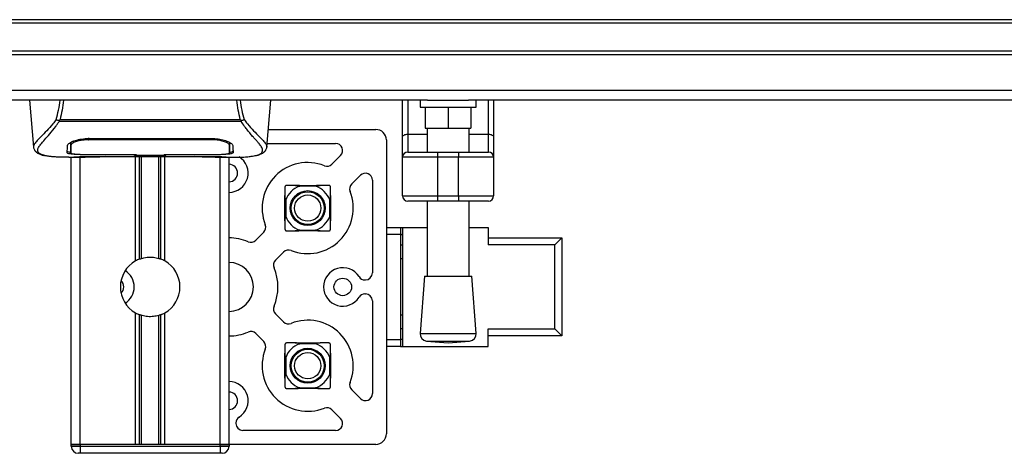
# Model space of a CAD drawing. Header units: millimetres. Extents: x 0 to 420, y 0 to 297.
# Tile 4 of 55: x 72 to 88, y 93 to 100. Entities that reach past the tile are written whole.
import ezdxf

# ---------------------------------------------------------------- set-up
doc = ezdxf.new("R2010")
doc.units = ezdxf.units.MM

msp = doc.modelspace()

# ---------------------------------------------------------------- linework, layer by layer
at = {"color": 7, "linetype": 'Continuous', "lineweight": 25}
for p, q in [((219.0801, 100.33373), (57.30975, 100.33373)), ((219.0801, 100.27595), (57.30975, 100.27595)), ((219.0801, 99.81375), (57.30975, 99.81375)), ((219.0801, 99.75598), (57.30975, 99.75598)), ((219.0801, 99.16312), (57.30975, 99.16312)), ((78.63712, 99.0049), (57.30975, 99.0049)), ((72.07379, 99.0049), (72.14129, 98.23342)), ((75.98777, 98.23342), (76.05527, 99.0049)), ((78.22434, 98.39636), (78.22434, 99.0049)), ((78.311, 99.0049), (78.311, 98.44607)), ((78.51322, 99.0049), (78.51322, 98.88935)), ((78.51322, 98.88935), (79.43762, 98.88935)), ((78.59988, 98.88935), (78.59988, 98.5427)), ((78.63712, 99.0049), (79.31372, 99.0049)), ((78.97542, 98.88935), (78.97542, 98.5427)), ((108.24687, 99.0049), (79.31372, 99.0049)), ((79.35096, 98.88935), (79.35096, 98.5427)), ((79.43762, 98.88935), (79.43762, 99.0049)), ((79.63983, 98.44607), (79.63983, 99.0049)), ((79.72649, 99.0049), (79.72649, 98.39636)), ((72.57889, 98.68735), (75.55024, 98.68735)), ((72.56367, 98.65498), (72.55821, 98.66973)), ((75.56465, 98.65498), (72.56367, 98.65498)), ((75.571, 98.66995), (75.56465, 98.65498)), ((76.01312, 98.52308), (77.78525, 98.52308)), ((78.59988, 98.5427), (78.97542, 98.5427)), ((78.62877, 98.5427), (78.62877, 98.15043)), ((78.97542, 98.5427), (79.35096, 98.5427)), ((79.32207, 98.15043), (79.32207, 98.5427)), ((73.05347, 98.37417), (75.0756, 98.37417)), ((75.08216, 98.35189), (75.08272, 98.37368)), ((78.22434, 98.06376), (78.22434, 98.39636)), ((78.311, 98.44607), (78.311, 98.15043)), ((78.311, 98.44607), (78.62877, 98.44607)), ((79.32207, 98.44607), (79.63983, 98.44607)), ((79.63983, 98.15043), (79.63983, 98.44607)), ((79.72649, 98.39636), (79.72649, 98.06376)), ((72.14116, 98.2357), (72.1423, 98.23351)), ((72.754, 98.27616), (72.75427, 98.23499)), ((72.75425, 98.23499), (72.75484, 98.13683)), ((72.75705, 98.262), (72.75607, 98.30133)), ((73.05419, 98.35191), (73.05399, 98.35191)), ((75.37479, 98.2332), (75.37484, 98.2408)), ((75.9879, 98.2357), (75.98676, 98.23351)), ((75.9929, 98.29198), (77.12169, 98.29198)), ((77.95858, 98.34975), (77.95858, 93.50242)), ((72.72288, 98.06376), (72.98771, 98.06376)), ((72.76459, 93.3262), (72.76459, 98.06376)), ((72.82299, 98.06737), (72.83381, 98.06851)), ((72.90903, 93.3262), (72.90903, 98.06376)), ((73.05347, 98.10977), (73.05347, 98.10518)), ((73.80454, 98.10518), (73.05347, 98.10518)), ((73.19761, 98.07941), (74.93145, 98.07941)), ((73.19766, 98.07945), (74.93141, 98.07945)), ((73.80454, 98.10518), (73.80454, 98.10986)), ((73.80454, 98.09467), (73.80454, 98.10518)), ((74.32452, 98.09467), (73.80454, 98.09467)), ((73.82476, 96.35466), (73.82476, 98.07941)), ((73.83348, 98.10986), (73.83348, 98.09885)), ((73.83348, 98.09885), (73.83348, 98.10986)), ((73.83348, 98.09885), (74.29568, 98.09885)), ((73.88739, 96.38411), (73.88739, 98.07941)), ((73.92056, 96.39559), (73.92056, 98.07941)), ((74.2085, 96.39559), (74.2085, 98.07941)), ((74.24167, 96.38411), (74.24167, 98.07941)), ((74.29568, 98.10986), (75.08513, 98.10976)), ((74.29568, 98.10986), (74.29568, 98.09885)), ((74.3043, 96.35466), (74.3043, 98.07941)), ((74.32452, 98.10518), (74.32452, 98.10986)), ((74.32452, 98.09467), (74.32452, 98.10518)), ((75.0756, 98.10518), (74.32452, 98.10518)), ((75.0756, 98.10977), (75.0756, 98.10518)), ((75.13627, 98.06376), (75.406, 98.06376)), ((75.22003, 93.3262), (75.22003, 98.06376)), ((75.36447, 93.3262), (75.36447, 98.06376)), ((77.05975, 97.95108), (77.20339, 98.09472)), ((78.80209, 98.06376), (78.22434, 98.06376)), ((78.22434, 97.42824), (78.22434, 98.06376)), ((78.311, 98.15043), (78.80209, 98.15043)), ((78.80209, 98.15043), (78.80209, 98.06376)), ((78.80209, 98.15043), (79.14874, 98.15043)), ((78.80209, 98.06376), (78.80209, 97.42824)), ((79.14874, 98.06376), (78.80209, 98.06376)), ((79.14874, 98.15043), (79.63983, 98.15043)), ((79.14874, 98.15043), (79.14874, 98.06376)), ((79.72649, 98.06376), (79.14874, 98.06376)), ((79.14874, 97.42824), (79.14874, 98.06376)), ((79.72649, 98.06376), (79.72649, 97.42824)), ((77.38657, 97.62425), (77.53022, 97.76789)), ((77.72747, 97.68619), (77.72747, 96.15718)), ((78.22434, 97.42824), (78.80209, 97.42824)), ((78.80209, 97.42824), (79.14874, 97.42824)), ((78.80209, 97.42824), (78.80209, 97.34157)), ((79.14874, 97.42824), (79.72649, 97.42824)), ((79.14874, 97.42824), (79.14874, 97.34157)), ((78.80209, 97.34157), (78.311, 97.34157)), ((78.62877, 97.34157), (78.62877, 96.10357)), ((79.14874, 97.34157), (78.80209, 97.34157)), ((79.63983, 97.34157), (79.14874, 97.34157)), ((79.32207, 96.10357), (79.32207, 97.34157)), ((77.95858, 96.90826), (78.19256, 96.90826)), ((78.19256, 96.90826), (78.19256, 96.79271)), ((78.19256, 96.90826), (78.22145, 96.90826)), ((78.22145, 96.90826), (78.22145, 94.94391)), ((78.22145, 96.90826), (78.62877, 96.90826)), ((79.32207, 96.90826), (79.63694, 96.90826)), ((79.63694, 96.90826), (79.63694, 96.61939)), ((75.93647, 96.8278), (75.80412, 96.69545)), ((78.19256, 96.79271), (77.95858, 96.79271)), ((78.19256, 96.79271), (78.19256, 95.05946)), ((78.19256, 96.79271), (78.22145, 96.79271)), ((78.19256, 96.61939), (78.22145, 96.61939)), ((79.63694, 96.73494), (80.85022, 96.73494)), ((80.73467, 96.61939), (79.63694, 96.61939)), ((80.73467, 96.61939), (80.85022, 96.73494)), ((80.73467, 95.23278), (80.73467, 96.61939)), ((80.85022, 96.73494), (80.85022, 95.11723)), ((76.2633, 96.50097), (76.13095, 96.36862)), ((78.22145, 96.38828), (78.19256, 96.38828)), ((78.58544, 96.10357), (78.51322, 95.15699)), ((78.58544, 96.10357), (79.3654, 96.10357)), ((79.43762, 95.15699), (79.3654, 96.10357)), ((77.60582, 96.04163), (77.61192, 96.04163)), ((77.60582, 95.81053), (77.61192, 95.81053)), ((77.72747, 95.69498), (77.72747, 94.16598)), ((73.82476, 93.3262), (73.82476, 95.49751)), ((73.88739, 93.3262), (73.88739, 95.46806)), ((73.92056, 93.3262), (73.92056, 95.45657)), ((74.2085, 93.3262), (74.2085, 95.45657)), ((74.24167, 93.3262), (74.24167, 95.46806)), ((74.3043, 93.3262), (74.3043, 95.49751)), ((76.13095, 95.48355), (76.2633, 95.35119)), ((78.19256, 95.46388), (78.22145, 95.46388)), ((75.93647, 95.02437), (75.80412, 95.15672)), ((78.22145, 95.23278), (78.19256, 95.23278)), ((78.51322, 95.15699), (79.43762, 95.15699)), ((79.63694, 95.23278), (80.73467, 95.23278)), ((79.63694, 94.94391), (79.63694, 95.23278)), ((80.85022, 95.11723), (79.63694, 95.11723)), ((80.73467, 95.23278), (80.85022, 95.11723)), ((77.95858, 95.05946), (78.19256, 95.05946)), ((78.19256, 95.05946), (78.19256, 94.94391)), ((78.22145, 95.05946), (78.19256, 95.05946)), ((78.61964, 95.03299), (78.97542, 95.00584)), ((78.61964, 95.03299), (79.33119, 95.03299)), ((78.97542, 95.00584), (79.33119, 95.03299)), ((78.19256, 94.94391), (77.95858, 94.94391)), ((78.19256, 94.94391), (78.22145, 94.94391)), ((78.22145, 94.94391), (79.63694, 94.94391)), ((77.38657, 94.22792), (77.53022, 94.08427)), ((77.05975, 93.90109), (77.20339, 93.75745)), ((75.47713, 93.68185), (75.47713, 93.67574)), ((77.12169, 93.56019), (75.59268, 93.56019)), ((77.78525, 93.32909), (75.36447, 93.32909)), ((72.90903, 93.3262), (72.76459, 93.3262)), ((72.76459, 93.3262), (72.90903, 93.3262)), ((72.76459, 93.29732), (72.76459, 93.3262)), ((72.76459, 93.29732), (72.90903, 93.29732)), ((72.90903, 93.18177), (72.88014, 93.18177)), ((73.82476, 93.3262), (72.90903, 93.3262)), ((72.90903, 93.3262), (72.90903, 93.29732)), ((75.22003, 93.3262), (72.90903, 93.3262)), ((72.90903, 93.29732), (72.90903, 93.18177)), ((72.90903, 93.29732), (75.22003, 93.29732)), ((75.22003, 93.18177), (72.90903, 93.18177)), ((75.22003, 93.3262), (74.3043, 93.3262)), ((75.36447, 93.3262), (75.22003, 93.3262)), ((75.22003, 93.3262), (75.36447, 93.3262)), ((75.22003, 93.29732), (75.22003, 93.3262)), ((75.22003, 93.29732), (75.36447, 93.29732)), ((75.22003, 93.29732), (75.22003, 93.18177)), ((75.24892, 93.18177), (75.22003, 93.18177)), ((75.36447, 93.3262), (75.36447, 93.29732))]:
    msp.add_line(p, q, dxfattribs=at)
at = {"color": 7, "linetype": 'Continuous', "lineweight": 25, "flags": 128}
for points in [[(78.22434, 98.39636), (78.22601, 98.40606), (78.23094, 98.41538), (78.23895, 98.42397), (78.24972, 98.43151), (78.26286, 98.43769), (78.27784, 98.44228), (78.2941, 98.44511), (78.311, 98.44607)], [(79.63983, 98.44607), (79.65674, 98.44511), (79.673, 98.44228), (79.68798, 98.43769), (79.70111, 98.43151), (79.71189, 98.42397), (79.7199, 98.41538), (79.72483, 98.40606), (79.72649, 98.39636)], [(73.0469, 98.35189), (73.05347, 98.35191), (73.05399, 98.35191)], [(73.04393, 98.10976), (73.42595, 98.10983), (73.83348, 98.10986)], [(78.22145, 96.78714), (78.20892, 96.78958), (78.19256, 96.7917)], [(78.19256, 95.06046), (78.20892, 95.06259), (78.22145, 95.06503)]]:
    msp.add_lwpolyline(points, dxfattribs=at)
at = {"color": 7, "linetype": 'Continuous', "lineweight": 25}
for centre, radius in [((76.66152, 97.22602), 0.28768), ((76.66152, 97.22602), 0.27107), ((76.66152, 97.22602), 0.21666), ((77.23927, 95.92608), 0.14444), ((76.66152, 94.62614), 0.28768), ((76.66152, 94.62614), 0.27107), ((76.66152, 94.62614), 0.21666)]:
    msp.add_circle(centre, radius, dxfattribs=at)
for centre, radius, start, end in [((77.78525, 98.34975), 0.17333, 0, 90), ((77.12169, 98.17643), 0.11555, 315, 90), ((75.36158, 97.80378), 0.31776, 270.520878, 57.769047), ((78.311, 98.06376), 0.08666, 90, 180), ((79.63983, 98.06376), 0.08666, 0, 90), ((75.36158, 97.80378), 0.14444, 0, 88.854008), ((76.66152, 97.22602), 0.75108, 68.578178, 201.421822), ((76.97804, 98.03278), 0.11555, 248.578178, 315), ((75.36158, 97.80378), 0.14444, 271.145992, 0), ((77.61192, 97.68619), 0.11555, 0, 135), ((76.66152, 97.22602), 0.38709, 110.663578, 159.336422), ((76.66152, 97.22602), 0.38709, 20.663578, 69.336422), ((77.46828, 97.54254), 0.11555, 135, 201.421822), ((76.66152, 97.22602), 0.75108, 248.578178, 21.421822), ((78.311, 97.42824), 0.08666, 180, 270), ((79.63983, 97.42824), 0.08666, 270, 0), ((76.66152, 97.22602), 0.38709, 200.663578, 249.336422), ((76.66152, 97.22602), 0.38709, 290.663578, 339.336422), ((75.85477, 96.9095), 0.11555, 315, 21.421822), ((75.36158, 95.92608), 0.80885, 67.024313, 89.795372), ((75.72241, 96.77715), 0.11555, 247.024313, 315), ((76.345, 96.41927), 0.11555, 68.578178, 135), ((74.06453, 95.92608), 0.49109, 119.224658, 240.775342), ((74.06453, 95.92608), 0.49109, 111.143405, 119.224658), ((74.06453, 95.92608), 0.49109, 60.775342, 68.856595), ((74.06453, 95.92608), 0.49109, 299.224658, 60.775342), ((75.36158, 95.92608), 0.40443, 0, 89.590741), ((76.21265, 96.28692), 0.11555, 135, 202.975687), ((73.48389, 95.92608), 0.31776, 302.256996, 57.743004), ((75.36158, 95.92608), 0.80885, 337.024313, 22.975687), ((77.23927, 95.92608), 0.31776, 32.230953, 327.769047), ((77.60582, 96.15718), 0.11555, 212.230953, 270), ((77.61192, 96.15718), 0.11555, 270, 0), ((73.48389, 95.92608), 0.14444, 0, 45.847768), ((73.48389, 95.92608), 0.14444, 314.152232, 0), ((75.36158, 95.92608), 0.40443, 270.409259, 0), ((77.60582, 95.69498), 0.11555, 90, 147.769047), ((77.61192, 95.69498), 0.11555, 0, 90), ((76.21265, 95.56525), 0.11555, 157.024313, 225), ((74.06453, 95.92608), 0.49109, 240.775342, 248.856595), ((74.06453, 95.92608), 0.49109, 291.143405, 299.224658), ((76.345, 95.4329), 0.11555, 225, 291.421822), ((76.66152, 94.62614), 0.75108, 338.578178, 111.421822), ((75.36158, 95.92608), 0.80885, 270.204628, 292.975687), ((75.72241, 95.07501), 0.11555, 45, 112.975687), ((78.62843, 95.1482), 0.11555, 175.637086, 265.637086), ((79.3224, 95.1482), 0.11555, 274.362914, 4.362914), ((75.85477, 94.94266), 0.11555, 338.578178, 45), ((76.66152, 94.62614), 0.38709, 110.663578, 159.336422), ((76.66152, 94.62614), 0.38709, 20.663578, 69.336422), ((76.66152, 94.62614), 0.75108, 158.578178, 291.421822), ((76.66152, 94.62614), 0.38709, 200.663578, 249.336422), ((76.66152, 94.62614), 0.38709, 290.663578, 339.336422), ((75.36158, 94.04839), 0.31776, 302.230953, 89.479122), ((77.46828, 94.30962), 0.11555, 158.578178, 225), ((75.36158, 94.04839), 0.14444, 0, 88.854008), ((77.61192, 94.16598), 0.11555, 225, 0), ((75.36158, 94.04839), 0.14444, 271.145992, 0), ((76.97804, 93.81939), 0.11555, 45, 111.421822), ((75.59268, 93.68185), 0.11555, 122.230953, 180), ((75.59268, 93.67574), 0.11555, 180, 270), ((77.12169, 93.67574), 0.11555, 270, 45), ((77.78525, 93.50242), 0.17333, 270, 0), ((72.88014, 93.29732), 0.11555, 180, 270), ((75.24892, 93.29732), 0.11555, 270, 0)]:
    msp.add_arc(centre, radius, start, end, dxfattribs=at)
for points, knots in [([(72.51303, 98.6849), (72.52764, 98.73693), (72.55645, 98.83949), (72.57413, 98.9503), (72.58284, 99.0049)], [0, 0, 0, 0, 0.507285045, 1, 1, 1, 1]), ([(72.63429, 99.0049), (72.62819, 98.94974), (72.61608, 98.84017), (72.59123, 98.73805), (72.57889, 98.68735)], [0, 0, 0, 0, 0.50345062, 1, 1, 1, 1]), ([(75.55024, 98.68735), (75.53867, 98.73861), (75.51559, 98.8409), (75.49816, 98.94875), (75.49565, 99.00465), (75.49563, 99.0049)], [0, 0, 0, 0, 0.49992462, 0.99775327, 1, 1, 1, 1]), ([(75.54556, 99.0049), (75.55422, 98.95049), (75.57187, 98.8395), (75.60112, 98.73711), (75.61602, 98.68492)], [0, 0, 0, 0, 0.49025565, 1, 1, 1, 1]), ([(72.51298, 98.68499), (72.49572, 98.66205), (72.44344, 98.5926), (72.35731, 98.49698), (72.26742, 98.40624), (72.19885, 98.33853), (72.14979, 98.27928), (72.1443, 98.25153), (72.14116, 98.2357)], [0, 0, 0, 0, 0.0842305, 0.25507317, 0.42671503, 0.59795609, 0.7705982, 1, 1, 1, 1]), ([(72.55812, 98.66974), (72.55776, 98.66977), (72.55161, 98.67042), (72.53996, 98.67277), (72.52472, 98.67826), (72.5169, 98.6827), (72.51303, 98.6849)], [0, 0, 0, 0, 0.0200108, 0.34699568, 0.67667396, 1, 1, 1, 1]), ([(72.55801, 98.66989), (72.56467, 98.67563), (72.57146, 98.68148), (72.57875, 98.68724), (72.57889, 98.68735)], [0, 0, 0, 0, 0.98124308, 1, 1, 1, 1]), ([(75.55023, 98.68735), (75.55038, 98.68725), (75.55793, 98.68183), (75.56453, 98.67583), (75.571, 98.66995)], [0, 0, 0, 0, 0.01890165, 1, 1, 1, 1]), ([(75.61602, 98.68492), (75.61215, 98.68272), (75.60433, 98.67827), (75.5891, 98.67278), (75.57746, 98.67043), (75.57133, 98.66978), (75.57099, 98.66974)], [0, 0, 0, 0, 0.32361461, 0.65359013, 0.98086966, 1, 1, 1, 1]), ([(75.61607, 98.685), (75.63334, 98.66206), (75.68562, 98.59261), (75.77176, 98.49698), (75.86164, 98.40624), (75.93021, 98.33853), (75.97927, 98.27928), (75.98477, 98.25153), (75.9879, 98.2357)], [0, 0, 0, 0, 0.08424716, 0.25508672, 0.42672547, 0.59796341, 0.77060237, 1, 1, 1, 1]), ([(72.34495, 98.089), (72.33956, 98.09012), (72.32813, 98.09252), (72.31187, 98.09665), (72.29627, 98.10119), (72.27038, 98.11), (72.24004, 98.12474), (72.21416, 98.15036), (72.20711, 98.18291), (72.22115, 98.22539), (72.2602, 98.28004), (72.32329, 98.35127), (72.40878, 98.44672), (72.48379, 98.54018), (72.53589, 98.61307), (72.55461, 98.64132), (72.56367, 98.65498)], [0, 0, 0, 0, 0.02969414, 0.06305591, 0.09492768, 0.12531521, 0.23205808, 0.32960303, 0.43327649, 0.53202469, 0.63076786, 0.73507022, 0.83793216, 0.94137578, 0.97165063, 1, 1, 1, 1]), ([(75.77989, 98.08835), (75.79121, 98.09067), (75.81538, 98.09564), (75.85872, 98.10919), (75.90163, 98.13161), (75.92437, 98.17021), (75.91388, 98.21252), (75.8889, 98.25205), (75.86662, 98.28113), (75.83791, 98.31511), (75.80397, 98.35321), (75.7639, 98.39776), (75.71953, 98.44892), (75.6713, 98.50844), (75.61914, 98.57547), (75.58371, 98.62717), (75.56465, 98.65498)], [0, 0, 0, 0, 0.06157012, 0.13151171, 0.27071941, 0.40337504, 0.53510625, 0.58328098, 0.63315897, 0.68442904, 0.73675836, 0.78384784, 0.83893216, 0.89157329, 0.94168727, 1, 1, 1, 1]), ([(72.70104, 98.25724), (72.70552, 98.26829), (72.71446, 98.29039), (72.77983, 98.32626), (72.87493, 98.35674), (72.97344, 98.37241), (73.03395, 98.37374), (73.05347, 98.37417)], [0, 0, 0, 0, 0.2254673, 0.45085364, 0.67736923, 0.89591171, 1, 1, 1, 1]), ([(73.04605, 98.38526), (73.04606, 98.385), (73.04634, 98.37387), (73.04662, 98.36275), (73.0469, 98.35189)], [0, 0, 0, 0, 0.02342788, 1, 1, 1, 1]), ([(75.0756, 98.37417), (75.1131, 98.37261), (75.18805, 98.36951), (75.28903, 98.34692), (75.36965, 98.31668), (75.41918, 98.28468), (75.42533, 98.2656), (75.42802, 98.25724)], [0, 0, 0, 0, 0.1991311, 0.39793157, 0.60588955, 0.82737965, 1, 1, 1, 1]), ([(72.14132, 98.23312), (72.1427, 98.22458), (72.1451, 98.2098), (72.15171, 98.19422), (72.15809, 98.18274), (72.15998, 98.17954), (72.1615, 98.17711), (72.16224, 98.17596), (72.16275, 98.17518), (72.16324, 98.17446), (72.1639, 98.17349), (72.16604, 98.17054), (72.16688, 98.16987), (72.16881, 98.16824), (72.17019, 98.16719), (72.1715, 98.16613), (72.17206, 98.16567), (72.17253, 98.16528), (72.17288, 98.16498), (72.17323, 98.16467), (72.17376, 98.16421), (72.17464, 98.16342), (72.17576, 98.16237), (72.17847, 98.15978), (72.18233, 98.1559), (72.18835, 98.15003), (72.19669, 98.14262), (72.20867, 98.13364), (72.22576, 98.12339), (72.25388, 98.11063), (72.28615, 98.09953), (72.31385, 98.09424), (72.32342, 98.09241)], [0, 0, 0, 0, 0.10895151, 0.18836403, 0.20015725, 0.20797863, 0.21045693, 0.21142904, 0.21231706, 0.21323322, 0.21428764, 0.21709508, 0.23718398, 0.24934952, 0.25616294, 0.25744907, 0.25846748, 0.25891857, 0.25936812, 0.25985246, 0.2604052, 0.2618126, 0.26492315, 0.26948017, 0.29015729, 0.32576371, 0.37931044, 0.4537257, 0.55180182, 0.67626306, 0.8881219, 1, 1, 1, 1]), ([(72.6979, 98.13748), (72.69808, 98.14438), (72.69853, 98.16166), (72.69947, 98.19741), (72.70051, 98.23728), (72.70104, 98.25724)], [0, 0, 0, 0, 0.249392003, 0.624143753, 1, 1, 1, 1]), ([(72.7849, 98.32538), (72.77541, 98.3199), (72.75276, 98.30681), (72.75027, 98.29429), (72.74882, 98.28702)], [0, 0, 0, 0, 0.41900897, 1, 1, 1, 1]), ([(72.75366, 98.30793), (72.75376, 98.29853), (72.75402, 98.27535), (72.75415, 98.25374), (72.75422, 98.24089)], [0, 0, 0, 0, 0.40550496, 1, 1, 1, 1]), ([(72.75427, 98.23499), (72.75428, 98.23353), (72.75439, 98.21726), (72.75459, 98.18456), (72.75477, 98.15333), (72.75487, 98.13691)], [0, 0, 0, 0, 0.04480435, 0.49764008, 1, 1, 1, 1]), ([(72.75487, 98.13691), (72.75487, 98.13711), (72.75509, 98.1494), (72.75548, 98.17208), (72.75621, 98.2139), (72.75672, 98.24311), (72.75702, 98.26045), (72.75705, 98.262)], [0, 0, 0, 0, 0.0075194, 0.45666513, 0.71535566, 0.97452521, 1, 1, 1, 1]), ([(73.0469, 98.35189), (73.01448, 98.35065), (72.94965, 98.34817), (72.86321, 98.33033), (72.79785, 98.30634), (72.7625, 98.28204), (72.75863, 98.26781), (72.75705, 98.262)], [0, 0, 0, 0, 0.2128654, 0.42572184, 0.63872248, 0.85234986, 1, 1, 1, 1]), ([(75.08216, 98.35189), (75.07997, 98.3519), (74.84878, 98.35258), (74.17279, 98.35177), (73.49899, 98.35185), (73.05419, 98.35191)], [0, 0, 0, 0, 0.00323915, 0.34201142, 1, 1, 1, 1]), ([(75.37202, 98.262), (75.36868, 98.2707), (75.36201, 98.28813), (75.31128, 98.31529), (75.2369, 98.33757), (75.1558, 98.35001), (75.10279, 98.35136), (75.08216, 98.35189)], [0, 0, 0, 0, 0.21773223, 0.43557879, 0.65075483, 0.86407246, 1, 1, 1, 1]), ([(75.38024, 98.28702), (75.37894, 98.29667), (75.37743, 98.30778), (75.35608, 98.31904), (75.35327, 98.32052)], [0, 0, 0, 0, 0.86801111, 1, 1, 1, 1]), ([(75.37323, 98.31024), (75.37309, 98.30468), (75.37269, 98.2886), (75.37228, 98.27252), (75.37202, 98.262)], [0, 0, 0, 0, 0.3458763, 1, 1, 1, 1]), ([(75.37202, 98.262), (75.37204, 98.26045), (75.37254, 98.23175), (75.37318, 98.19573), (75.3738, 98.16009), (75.37407, 98.14432), (75.37419, 98.13711), (75.3742, 98.1369)], [0, 0, 0, 0, 0.02546624, 0.4713629, 0.73178735, 0.99246436, 1, 1, 1, 1]), ([(75.3742, 98.13682), (75.3742, 98.13709), (75.37438, 98.16922), (75.3746, 98.20134), (75.37482, 98.2332)], [0, 0, 0, 0, 0.00827271, 1, 1, 1, 1]), ([(75.3742, 98.1369), (75.37438, 98.16748), (75.37457, 98.19958), (75.37478, 98.23168), (75.37479, 98.2332)], [0, 0, 0, 0, 0.95264015, 1, 1, 1, 1]), ([(75.37485, 98.2408), (75.37493, 98.25358), (75.37506, 98.27554), (75.37532, 98.29898), (75.37543, 98.30878)], [0, 0, 0, 0, 0.58164119, 1, 1, 1, 1]), ([(75.42802, 98.25724), (75.4287, 98.23143), (75.42972, 98.19265), (75.43062, 98.15828), (75.43098, 98.14441), (75.43116, 98.13748)], [0, 0, 0, 0, 0.49858361, 0.74918971, 1, 1, 1, 1]), ([(75.79932, 98.09111), (75.81106, 98.09332), (75.84096, 98.09898), (75.87518, 98.11061), (75.90328, 98.12338), (75.92039, 98.13363), (75.93236, 98.14261), (75.94071, 98.15003), (75.94671, 98.15588), (75.95068, 98.15986), (75.9534, 98.16247), (75.95463, 98.16359), (75.9553, 98.1642), (75.95583, 98.16466), (75.95618, 98.16497), (75.95653, 98.16527), (75.957, 98.16567), (75.95756, 98.16613), (75.95846, 98.16686), (75.9594, 98.16759), (75.96058, 98.1685), (75.96224, 98.16992), (75.96303, 98.17054), (75.96516, 98.17349), (75.96583, 98.17446), (75.96632, 98.17518), (75.96683, 98.17596), (75.96757, 98.17711), (75.96909, 98.17954), (75.97097, 98.18274), (75.97735, 98.19422), (75.98396, 98.2098), (75.98636, 98.22458), (75.98775, 98.23312)], [0, 0, 0, 0, 0.13346194, 0.34016958, 0.46160951, 0.55730778, 0.62992241, 0.68217732, 0.71692903, 0.7371149, 0.74272174, 0.74460414, 0.7459796, 0.74651976, 0.74699289, 0.74743167, 0.74787155, 0.74886374, 0.75011647, 0.75397334, 0.75908593, 0.76862625, 0.78821087, 0.79094759, 0.79197558, 0.79286909, 0.79373558, 0.79468443, 0.7971036, 0.8047367, 0.8162438, 0.89371675, 1, 1, 1, 1]), ([(72.72288, 98.06381), (72.71724, 98.0638), (72.68502, 98.06371), (72.61646, 98.06436), (72.54217, 98.06701), (72.48707, 98.07073), (72.45925, 98.07307), (72.4331, 98.07567), (72.41043, 98.07832), (72.38813, 98.08133), (72.36836, 98.08451), (72.35331, 98.08717), (72.34587, 98.08879), (72.34495, 98.089)], [0, 0, 0, 0, 0.04881498, 0.27892257, 0.54515535, 0.62717383, 0.69834333, 0.75858144, 0.82840444, 0.87364995, 0.93389274, 0.99178224, 1, 1, 1, 1]), ([(73.05347, 98.10518), (73.01358, 98.10546), (72.9338, 98.10602), (72.82743, 98.11058), (72.74705, 98.11803), (72.70395, 98.12736), (72.69964, 98.13456), (72.6979, 98.13748)], [0, 0, 0, 0, 0.21341182, 0.42681727, 0.64048529, 0.85457431, 1, 1, 1, 1]), ([(72.69816, 98.16654), (72.70002, 98.16211), (72.70253, 98.15615), (72.7307, 98.15201), (72.73794, 98.15095)], [0, 0, 0, 0, 0.74296977, 1, 1, 1, 1]), ([(72.75487, 98.13691), (72.75802, 98.13341), (72.76432, 98.1264), (72.81442, 98.1184), (72.88822, 98.11285), (72.9695, 98.11013), (73.02293, 98.10987), (73.04393, 98.10976)], [0, 0, 0, 0, 0.21612272, 0.43228358, 0.64748247, 0.86145988, 1, 1, 1, 1]), ([(72.82299, 98.06737), (72.8187, 98.06766), (72.80513, 98.06857), (72.80511, 98.07005), (72.82963, 98.07139), (72.83593, 98.07173)], [0, 0, 0, 0, 0.25540478, 0.808946, 1, 1, 1, 1]), ([(72.82102, 98.07063), (72.821, 98.07063), (72.82014, 98.07047), (72.82411, 98.07108), (72.83168, 98.07156), (72.83592, 98.07182)], [0, 0, 0, 0, 0.00626083, 0.44327513, 1, 1, 1, 1]), ([(73.32624, 98.07512), (73.28768, 98.07212), (73.2236, 98.06713), (73.07977, 98.06387), (72.94995, 98.0621), (72.84416, 98.06649), (72.82299, 98.06737)], [0, 0, 0, 0, 0.30143784, 0.50095323, 0.90014009, 1, 1, 1, 1]), ([(72.83593, 98.07173), (72.84537, 98.07237), (72.8692, 98.07397), (72.9517, 98.07663), (73.06657, 98.07896), (73.15397, 98.07929), (73.19766, 98.07945)], [0, 0, 0, 0, 0.17981299, 0.45378319, 0.72700373, 1, 1, 1, 1]), ([(73.32624, 98.07512), (73.32999, 98.0753), (73.33743, 98.07565), (73.34444, 98.07817), (73.34791, 98.07941)], [0, 0, 0, 0, 0.50476564, 1, 1, 1, 1]), ([(74.78116, 98.07941), (74.78463, 98.07817), (74.79164, 98.07565), (74.79907, 98.0753), (74.80282, 98.07512)], [0, 0, 0, 0, 0.49524741, 1, 1, 1, 1]), ([(75.30608, 98.06737), (75.24361, 98.0657), (75.13981, 98.06292), (74.98123, 98.06494), (74.8763, 98.06851), (74.81507, 98.07402), (74.80282, 98.07512)], [0, 0, 0, 0, 0.30152184, 0.50104725, 0.90023015, 1, 1, 1, 1]), ([(74.9314, 98.0794), (74.95682, 98.07935), (75.00999, 98.07924), (75.08769, 98.07832), (75.16081, 98.0769), (75.22141, 98.07514), (75.25886, 98.07376), (75.27006, 98.07311), (75.2711, 98.07305)], [0, 0, 0, 0, 0.18189708, 0.38061319, 0.58093849, 0.78035725, 0.97967552, 1, 1, 1, 1]), ([(74.93141, 98.07945), (74.95097, 98.07942), (75.01409, 98.07931), (75.11751, 98.078), (75.22303, 98.07532), (75.29483, 98.07223), (75.32856, 98.06936), (75.31357, 98.06804), (75.30608, 98.06737)], [0, 0, 0, 0, 0.082154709, 0.265139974, 0.448671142, 0.632499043, 0.816300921, 1, 1, 1, 1]), ([(75.43116, 98.13748), (75.42734, 98.13321), (75.4197, 98.12468), (75.35846, 98.1152), (75.2681, 98.10874), (75.16798, 98.10562), (75.10186, 98.1053), (75.0756, 98.10518)], [0, 0, 0, 0, 0.21521677, 0.43046232, 0.64509935, 0.85904026, 1, 1, 1, 1]), ([(75.08513, 98.10976), (75.1175, 98.11001), (75.18223, 98.11049), (75.26856, 98.11447), (75.33391, 98.12082), (75.36916, 98.12861), (75.37274, 98.13451), (75.3742, 98.1369)], [0, 0, 0, 0, 0.21287602, 0.42573624, 0.63903454, 0.85331242, 1, 1, 1, 1]), ([(75.2711, 98.07305), (75.28133, 98.07255), (75.29777, 98.07174), (75.30826, 98.07057), (75.30722, 98.07076), (75.30696, 98.07081)], [0, 0, 0, 0, 0.55060159, 0.88501525, 1, 1, 1, 1]), ([(75.28395, 98.07231), (75.28424, 98.07215), (75.28773, 98.07018), (75.29524, 98.06817), (75.30247, 98.06764), (75.30608, 98.06737)], [0, 0, 0, 0, 0.04443315, 0.52221653, 1, 1, 1, 1]), ([(75.39142, 98.15099), (75.4034, 98.15321), (75.42753, 98.15767), (75.42977, 98.16357), (75.43091, 98.16654)], [0, 0, 0, 0, 0.496313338, 1, 1, 1, 1]), ([(75.406, 98.06382), (75.40904, 98.0638), (75.42029, 98.06373), (75.44214, 98.06384), (75.46887, 98.06403), (75.4954, 98.06441), (75.52174, 98.06496), (75.54937, 98.06578), (75.57938, 98.06697), (75.61589, 98.06889), (75.6547, 98.07165), (75.69488, 98.07545), (75.73351, 98.0802), (75.76208, 98.08432), (75.77706, 98.08771), (75.77989, 98.08835)], [0, 0, 0, 0, 0.02762691, 0.10239616, 0.17945658, 0.24994161, 0.31702439, 0.38965422, 0.46782264, 0.55148696, 0.67182448, 0.76737343, 0.86398611, 0.97427426, 1, 1, 1, 1]), ([(76.31487, 97.60156), (76.31199, 97.60135), (76.30752, 97.60103), (76.30086, 97.59816), (76.29598, 97.59479), (76.29206, 97.59068), (76.28876, 97.58554), (76.28639, 97.57927), (76.28613, 97.57502), (76.28599, 97.57268)], [0, 0, 0, 0, 0.22756359, 0.353298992, 0.458741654, 0.564671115, 0.661238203, 0.812563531, 1, 1, 1, 1]), ([(76.28599, 97.57268), (76.28599, 97.56963), (76.28599, 97.52903), (76.28599, 97.47932), (76.28599, 97.43333)], [0, 0, 0, 0, 0.07497853, 1, 1, 1, 1]), ([(76.45422, 97.60156), (76.44783, 97.60156), (76.3961, 97.60156), (76.35281, 97.60156), (76.31487, 97.60156)], [0, 0, 0, 0, 0.123544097, 1, 1, 1, 1]), ([(76.52493, 97.58822), (76.52583, 97.58857), (76.52766, 97.58929), (76.52976, 97.59037), (76.53107, 97.59139), (76.53164, 97.59209), (76.53184, 97.59276), (76.53171, 97.59342), (76.53094, 97.59439), (76.52688, 97.59642), (76.50792, 97.59979), (76.4824, 97.60128), (76.46112, 97.60149), (76.45422, 97.60156)], [0, 0, 0, 0, 0.02901683, 0.05916484, 0.07016912, 0.08127731, 0.08921116, 0.09713301, 0.10961513, 0.14097727, 0.26618171, 0.76211717, 1, 1, 1, 1]), ([(76.45422, 97.60156), (76.48881, 97.60156), (76.5562, 97.60156), (76.68547, 97.60156), (76.79065, 97.60156), (76.85722, 97.60156), (76.86883, 97.60156)], [0, 0, 0, 0, 0.25700586, 0.50065091, 0.91289648, 1, 1, 1, 1]), ([(76.79812, 97.58822), (76.75275, 97.58873), (76.67179, 97.58966), (76.57948, 97.58896), (76.53466, 97.58835), (76.52493, 97.58822)], [0, 0, 0, 0, 0.49946616, 0.89123574, 1, 1, 1, 1]), ([(76.86883, 97.60156), (76.85215, 97.60109), (76.8275, 97.60039), (76.80035, 97.59814), (76.7923, 97.59454), (76.79138, 97.59352), (76.7912, 97.59283), (76.79136, 97.5922), (76.79188, 97.59148), (76.79343, 97.59023), (76.79568, 97.58917), (76.79752, 97.58845), (76.79812, 97.58822)], [0, 0, 0, 0, 0.57729401, 0.85330633, 0.88795414, 0.90136229, 0.90995221, 0.91859483, 0.92645297, 0.94077433, 0.98062281, 1, 1, 1, 1]), ([(77.00817, 97.60156), (77.00513, 97.60156), (76.96453, 97.60156), (76.91482, 97.60156), (76.86883, 97.60156)], [0, 0, 0, 0, 0.07497853, 1, 1, 1, 1]), ([(77.03706, 97.57268), (77.03685, 97.57556), (77.03653, 97.58003), (77.03366, 97.58668), (77.03028, 97.59157), (77.02617, 97.59549), (77.02104, 97.59878), (77.01476, 97.60115), (77.01052, 97.60142), (77.00817, 97.60156)], [0, 0, 0, 0, 0.22756359, 0.353298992, 0.458741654, 0.564671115, 0.661238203, 0.812563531, 1, 1, 1, 1]), ([(77.03706, 97.43333), (77.03706, 97.43972), (77.03706, 97.49145), (77.03706, 97.53474), (77.03706, 97.57268)], [0, 0, 0, 0, 0.123544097, 1, 1, 1, 1]), ([(76.28599, 97.01872), (76.28599, 97.05331), (76.28599, 97.1207), (76.28599, 97.24997), (76.28599, 97.35515), (76.28599, 97.42172), (76.28599, 97.43333)], [0, 0, 0, 0, 0.25700586, 0.50065091, 0.91289648, 1, 1, 1, 1]), ([(76.28599, 97.43333), (76.28646, 97.41665), (76.28716, 97.392), (76.28941, 97.36485), (76.29301, 97.3568), (76.29403, 97.35588), (76.29472, 97.3557), (76.29535, 97.35586), (76.29607, 97.35638), (76.29732, 97.35793), (76.29838, 97.36018), (76.2991, 97.36202), (76.29933, 97.36262)], [0, 0, 0, 0, 0.57729401, 0.85330633, 0.88795414, 0.90136229, 0.90995221, 0.91859483, 0.92645297, 0.94077433, 0.98062281, 1, 1, 1, 1]), ([(77.02371, 97.36262), (77.02407, 97.36172), (77.02479, 97.35988), (77.02587, 97.35779), (77.02689, 97.35647), (77.02759, 97.3559), (77.02826, 97.35571), (77.02891, 97.35583), (77.02989, 97.3566), (77.03191, 97.36067), (77.03529, 97.37963), (77.03677, 97.40515), (77.03699, 97.42643), (77.03706, 97.43333)], [0, 0, 0, 0, 0.02901683, 0.05916484, 0.07016912, 0.08127731, 0.08921116, 0.09713301, 0.10961513, 0.14097727, 0.26618171, 0.76211717, 1, 1, 1, 1]), ([(77.03706, 97.43333), (77.03706, 97.3988), (77.03706, 97.33145), (77.03706, 97.20224), (77.03706, 97.09699), (77.03706, 97.03038), (77.03706, 97.01872)], [0, 0, 0, 0, 0.25657917, 0.5003371, 0.91249373, 1, 1, 1, 1]), ([(76.29933, 97.36262), (76.29881, 97.31725), (76.29789, 97.23629), (76.29859, 97.14398), (76.2992, 97.09917), (76.29933, 97.08943)], [0, 0, 0, 0, 0.49946616, 0.89123574, 1, 1, 1, 1]), ([(77.02371, 97.08943), (77.02423, 97.13485), (77.02516, 97.21587), (77.02446, 97.30817), (77.02385, 97.35294), (77.02371, 97.36262)], [0, 0, 0, 0, 0.49997132, 0.89192, 1, 1, 1, 1]), ([(76.29933, 97.08943), (76.29898, 97.09033), (76.29826, 97.09216), (76.29718, 97.09426), (76.29615, 97.09558), (76.29545, 97.09614), (76.29479, 97.09634), (76.29413, 97.09621), (76.29316, 97.09544), (76.29113, 97.09138), (76.28776, 97.07242), (76.28627, 97.0469), (76.28606, 97.02562), (76.28599, 97.01872)], [0, 0, 0, 0, 0.02901683, 0.05916484, 0.07016912, 0.08127731, 0.08921116, 0.09713301, 0.10961513, 0.14097727, 0.26618171, 0.76211717, 1, 1, 1, 1]), ([(77.03706, 97.01872), (77.03659, 97.0354), (77.03589, 97.06005), (77.03363, 97.0872), (77.03004, 97.09525), (77.02902, 97.09616), (77.02833, 97.09635), (77.0277, 97.09619), (77.02697, 97.09567), (77.02573, 97.09412), (77.02467, 97.09187), (77.02395, 97.09003), (77.02371, 97.08943)], [0, 0, 0, 0, 0.577294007, 0.85330633, 0.887954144, 0.90136229, 0.909952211, 0.918594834, 0.926452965, 0.940774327, 0.980622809, 1, 1, 1, 1]), ([(76.28599, 97.01872), (76.28599, 97.01233), (76.28599, 96.9606), (76.28599, 96.91731), (76.28599, 96.87937)], [0, 0, 0, 0, 0.123544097, 1, 1, 1, 1]), ([(77.03706, 96.87937), (77.03706, 96.88242), (77.03706, 96.92301), (77.03706, 96.97273), (77.03706, 97.01872)], [0, 0, 0, 0, 0.07497853, 1, 1, 1, 1]), ([(76.28599, 96.87937), (76.28619, 96.87649), (76.28652, 96.87202), (76.28939, 96.86537), (76.29276, 96.86048), (76.29687, 96.85656), (76.30201, 96.85327), (76.30828, 96.8509), (76.31253, 96.85063), (76.31487, 96.85049)], [0, 0, 0, 0, 0.22756359, 0.353298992, 0.458741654, 0.564671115, 0.661238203, 0.812563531, 1, 1, 1, 1]), ([(76.31487, 96.85049), (76.31792, 96.85049), (76.35851, 96.85049), (76.40823, 96.85049), (76.45422, 96.85049)], [0, 0, 0, 0, 0.07497853, 1, 1, 1, 1]), ([(76.45422, 96.85049), (76.4709, 96.85096), (76.49555, 96.85166), (76.5227, 96.85391), (76.53075, 96.85751), (76.53166, 96.85853), (76.53185, 96.85922), (76.53168, 96.85985), (76.53117, 96.86057), (76.52962, 96.86182), (76.52737, 96.86288), (76.52553, 96.8636), (76.52493, 96.86383)], [0, 0, 0, 0, 0.57729401, 0.85330633, 0.88795414, 0.90136229, 0.90995221, 0.91859483, 0.92645297, 0.94077433, 0.98062281, 1, 1, 1, 1]), ([(76.86883, 96.85049), (76.83429, 96.85049), (76.76695, 96.85049), (76.63774, 96.85049), (76.53249, 96.85049), (76.46588, 96.85049), (76.45422, 96.85049)], [0, 0, 0, 0, 0.25657917, 0.5003371, 0.91249373, 1, 1, 1, 1]), ([(76.52493, 96.86383), (76.57035, 96.86331), (76.65137, 96.86239), (76.74367, 96.86309), (76.78844, 96.8637), (76.79812, 96.86383)], [0, 0, 0, 0, 0.49997132, 0.89192, 1, 1, 1, 1]), ([(76.79812, 96.86383), (76.79722, 96.86348), (76.79538, 96.86276), (76.79329, 96.86168), (76.79197, 96.86065), (76.7914, 96.85996), (76.79121, 96.85929), (76.79133, 96.85863), (76.7921, 96.85766), (76.79617, 96.85563), (76.81512, 96.85226), (76.84065, 96.85077), (76.86193, 96.85056), (76.86883, 96.85049)], [0, 0, 0, 0, 0.029016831, 0.059164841, 0.070169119, 0.081277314, 0.089211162, 0.097133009, 0.109615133, 0.140977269, 0.26618171, 0.762117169, 1, 1, 1, 1]), ([(76.86883, 96.85049), (76.87522, 96.85049), (76.92695, 96.85049), (76.97023, 96.85049), (77.00817, 96.85049)], [0, 0, 0, 0, 0.123544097, 1, 1, 1, 1]), ([(77.00817, 96.85049), (77.01105, 96.85069), (77.01553, 96.85102), (77.02218, 96.85389), (77.02707, 96.85726), (77.03099, 96.86137), (77.03428, 96.86651), (77.03665, 96.87278), (77.03692, 96.87703), (77.03706, 96.87937)], [0, 0, 0, 0, 0.22756359, 0.353298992, 0.458741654, 0.564671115, 0.661238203, 0.812563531, 1, 1, 1, 1]), ([(73.92056, 96.39559), (73.9342, 96.39941), (73.98054, 96.41236), (74.06549, 96.42071), (74.15078, 96.41159), (74.19357, 96.39973), (74.2085, 96.39559)], [0, 0, 0, 0, 0.15316231, 0.52061175, 0.83276392, 1, 1, 1, 1]), ([(73.88739, 96.38411), (73.88858, 96.38457), (73.89219, 96.38595), (73.89975, 96.38874), (73.90982, 96.39221), (73.91691, 96.39447), (73.9203, 96.39552), (73.92056, 96.39559)], [0, 0, 0, 0, 0.13279182, 0.40328924, 0.68794599, 0.97624213, 1, 1, 1, 1]), ([(74.2085, 96.39559), (74.21023, 96.39506), (74.21501, 96.39358), (74.22364, 96.39072), (74.23361, 96.38719), (74.23898, 96.38514), (74.24167, 96.38411)], [0, 0, 0, 0, 0.15557258, 0.42978375, 0.7145238, 1, 1, 1, 1]), ([(73.92056, 95.45657), (73.91982, 95.4568), (73.91612, 95.45794), (73.90871, 95.46033), (73.89872, 95.4638), (73.89156, 95.46645), (73.88821, 95.46774), (73.88739, 95.46806)], [0, 0, 0, 0, 0.06768855, 0.33799524, 0.61961326, 0.90796392, 1, 1, 1, 1]), ([(74.2085, 95.45657), (74.17937, 95.44922), (74.12015, 95.43426), (74.02177, 95.43386), (73.95583, 95.44608), (73.92484, 95.4553), (73.92056, 95.45657)], [0, 0, 0, 0, 0.31763159, 0.64587204, 0.9510876, 1, 1, 1, 1]), ([(74.24167, 95.46806), (74.24117, 95.46786), (74.23836, 95.46678), (74.23207, 95.46442), (74.22227, 95.46097), (74.21406, 95.45829), (74.20969, 95.45694), (74.2085, 95.45657)], [0, 0, 0, 0, 0.05704611, 0.3223495, 0.60367528, 0.89214027, 1, 1, 1, 1]), ([(76.31487, 95.00168), (76.31199, 95.00147), (76.30752, 95.00115), (76.30086, 94.99828), (76.29598, 94.9949), (76.29206, 94.99079), (76.28876, 94.98566), (76.28639, 94.97938), (76.28613, 94.97514), (76.28599, 94.97279)], [0, 0, 0, 0, 0.22756359, 0.353298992, 0.458741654, 0.564671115, 0.661238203, 0.812563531, 1, 1, 1, 1]), ([(76.28599, 94.97279), (76.28599, 94.96975), (76.28599, 94.92915), (76.28599, 94.87944), (76.28599, 94.83345)], [0, 0, 0, 0, 0.07497853, 1, 1, 1, 1]), ([(76.45422, 95.00168), (76.44783, 95.00168), (76.3961, 95.00168), (76.35281, 95.00168), (76.31487, 95.00168)], [0, 0, 0, 0, 0.123544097, 1, 1, 1, 1]), ([(76.52493, 94.98833), (76.52583, 94.98869), (76.52766, 94.98941), (76.52976, 94.99049), (76.53107, 94.99151), (76.53164, 94.99221), (76.53184, 94.99288), (76.53171, 94.99353), (76.53094, 94.99451), (76.52688, 94.99653), (76.50792, 94.99991), (76.4824, 95.00139), (76.46112, 95.00161), (76.45422, 95.00168)], [0, 0, 0, 0, 0.02901683, 0.05916484, 0.07016912, 0.08127731, 0.08921116, 0.09713301, 0.10961513, 0.14097727, 0.26618171, 0.76211717, 1, 1, 1, 1]), ([(76.45422, 95.00168), (76.48881, 95.00168), (76.5562, 95.00168), (76.68547, 95.00168), (76.79065, 95.00168), (76.85722, 95.00168), (76.86883, 95.00168)], [0, 0, 0, 0, 0.25700586, 0.50065091, 0.91289648, 1, 1, 1, 1]), ([(76.79812, 94.98833), (76.75275, 94.98885), (76.67179, 94.98978), (76.57948, 94.98908), (76.53466, 94.98847), (76.52493, 94.98833)], [0, 0, 0, 0, 0.49946616, 0.89123574, 1, 1, 1, 1]), ([(76.86883, 95.00168), (76.85215, 95.00121), (76.8275, 95.00051), (76.80035, 94.99825), (76.7923, 94.99466), (76.79138, 94.99364), (76.7912, 94.99295), (76.79136, 94.99232), (76.79188, 94.99159), (76.79343, 94.99035), (76.79568, 94.98929), (76.79752, 94.98857), (76.79812, 94.98833)], [0, 0, 0, 0, 0.57729401, 0.85330633, 0.88795414, 0.90136229, 0.90995221, 0.91859483, 0.92645297, 0.94077433, 0.98062281, 1, 1, 1, 1]), ([(77.00817, 95.00168), (77.00513, 95.00168), (76.96453, 95.00168), (76.91482, 95.00168), (76.86883, 95.00168)], [0, 0, 0, 0, 0.07497853, 1, 1, 1, 1]), ([(77.03706, 94.97279), (77.03685, 94.97567), (77.03653, 94.98015), (77.03366, 94.9868), (77.03028, 94.99169), (77.02617, 94.99561), (77.02104, 94.9989), (77.01476, 95.00127), (77.01052, 95.00154), (77.00817, 95.00168)], [0, 0, 0, 0, 0.22756359, 0.353298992, 0.458741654, 0.564671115, 0.661238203, 0.812563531, 1, 1, 1, 1]), ([(77.03706, 94.83345), (77.03706, 94.83984), (77.03706, 94.89157), (77.03706, 94.93485), (77.03706, 94.97279)], [0, 0, 0, 0, 0.123544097, 1, 1, 1, 1]), ([(76.28599, 94.41884), (76.28599, 94.45343), (76.28599, 94.52082), (76.28599, 94.65009), (76.28599, 94.75527), (76.28599, 94.82184), (76.28599, 94.83345)], [0, 0, 0, 0, 0.25700586, 0.50065091, 0.91289648, 1, 1, 1, 1]), ([(76.28599, 94.83345), (76.28646, 94.81677), (76.28716, 94.79212), (76.28941, 94.76497), (76.29301, 94.75692), (76.29403, 94.756), (76.29472, 94.75582), (76.29535, 94.75598), (76.29607, 94.7565), (76.29732, 94.75805), (76.29838, 94.7603), (76.2991, 94.76214), (76.29933, 94.76274)], [0, 0, 0, 0, 0.57729401, 0.85330633, 0.88795414, 0.90136229, 0.90995221, 0.91859483, 0.92645297, 0.94077433, 0.98062281, 1, 1, 1, 1]), ([(77.02371, 94.76274), (77.02407, 94.76184), (77.02479, 94.76), (77.02587, 94.75791), (77.02689, 94.75659), (77.02759, 94.75602), (77.02826, 94.75583), (77.02891, 94.75595), (77.02989, 94.75672), (77.03191, 94.76079), (77.03529, 94.77974), (77.03677, 94.80527), (77.03699, 94.82655), (77.03706, 94.83345)], [0, 0, 0, 0, 0.02901683, 0.05916484, 0.07016912, 0.08127731, 0.08921116, 0.09713301, 0.10961513, 0.14097727, 0.26618171, 0.76211717, 1, 1, 1, 1]), ([(77.03706, 94.83345), (77.03706, 94.79891), (77.03706, 94.73157), (77.03706, 94.60236), (77.03706, 94.49711), (77.03706, 94.4305), (77.03706, 94.41884)], [0, 0, 0, 0, 0.25657917, 0.5003371, 0.91249373, 1, 1, 1, 1]), ([(76.29933, 94.76274), (76.29881, 94.71737), (76.29789, 94.63641), (76.29859, 94.5441), (76.2992, 94.49928), (76.29933, 94.48955)], [0, 0, 0, 0, 0.49946616, 0.89123574, 1, 1, 1, 1]), ([(77.02371, 94.48955), (77.02423, 94.53497), (77.02516, 94.61599), (77.02446, 94.70829), (77.02385, 94.75306), (77.02371, 94.76274)], [0, 0, 0, 0, 0.49997132, 0.89192, 1, 1, 1, 1]), ([(76.29933, 94.48955), (76.29898, 94.49045), (76.29826, 94.49228), (76.29718, 94.49438), (76.29615, 94.49569), (76.29545, 94.49626), (76.29479, 94.49646), (76.29413, 94.49633), (76.29316, 94.49556), (76.29113, 94.4915), (76.28776, 94.47254), (76.28627, 94.44702), (76.28606, 94.42574), (76.28599, 94.41884)], [0, 0, 0, 0, 0.02901683, 0.05916484, 0.07016912, 0.08127731, 0.08921116, 0.09713301, 0.10961513, 0.14097727, 0.26618171, 0.76211717, 1, 1, 1, 1]), ([(77.03706, 94.41884), (77.03659, 94.43552), (77.03589, 94.46017), (77.03363, 94.48732), (77.03004, 94.49537), (77.02902, 94.49628), (77.02833, 94.49647), (77.0277, 94.4963), (77.02697, 94.49579), (77.02573, 94.49424), (77.02467, 94.49199), (77.02395, 94.49015), (77.02371, 94.48955)], [0, 0, 0, 0, 0.577294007, 0.85330633, 0.887954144, 0.90136229, 0.909952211, 0.918594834, 0.926452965, 0.940774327, 0.980622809, 1, 1, 1, 1]), ([(76.28599, 94.41884), (76.28599, 94.41245), (76.28599, 94.36072), (76.28599, 94.31743), (76.28599, 94.27949)], [0, 0, 0, 0, 0.123544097, 1, 1, 1, 1]), ([(77.03706, 94.27949), (77.03706, 94.28254), (77.03706, 94.32313), (77.03706, 94.37285), (77.03706, 94.41884)], [0, 0, 0, 0, 0.07497853, 1, 1, 1, 1]), ([(76.28599, 94.27949), (76.28619, 94.27661), (76.28652, 94.27214), (76.28939, 94.26548), (76.29276, 94.2606), (76.29687, 94.25668), (76.30201, 94.25338), (76.30828, 94.25101), (76.31253, 94.25075), (76.31487, 94.25061)], [0, 0, 0, 0, 0.22756359, 0.353298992, 0.458741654, 0.564671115, 0.661238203, 0.812563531, 1, 1, 1, 1]), ([(76.31487, 94.25061), (76.31792, 94.25061), (76.35851, 94.25061), (76.40823, 94.25061), (76.45422, 94.25061)], [0, 0, 0, 0, 0.07497853, 1, 1, 1, 1]), ([(76.45422, 94.25061), (76.4709, 94.25108), (76.49555, 94.25178), (76.5227, 94.25403), (76.53075, 94.25763), (76.53166, 94.25865), (76.53185, 94.25934), (76.53168, 94.25997), (76.53117, 94.26069), (76.52962, 94.26194), (76.52737, 94.263), (76.52553, 94.26372), (76.52493, 94.26395)], [0, 0, 0, 0, 0.57729401, 0.85330633, 0.88795414, 0.90136229, 0.90995221, 0.91859483, 0.92645297, 0.94077433, 0.98062281, 1, 1, 1, 1]), ([(76.86883, 94.25061), (76.83429, 94.25061), (76.76695, 94.25061), (76.63774, 94.25061), (76.53249, 94.25061), (76.46588, 94.25061), (76.45422, 94.25061)], [0, 0, 0, 0, 0.25657917, 0.5003371, 0.91249373, 1, 1, 1, 1]), ([(76.52493, 94.26395), (76.57035, 94.26343), (76.65137, 94.26251), (76.74367, 94.26321), (76.78844, 94.26382), (76.79812, 94.26395)], [0, 0, 0, 0, 0.49997132, 0.89192, 1, 1, 1, 1]), ([(76.79812, 94.26395), (76.79722, 94.2636), (76.79538, 94.26288), (76.79329, 94.2618), (76.79197, 94.26077), (76.7914, 94.26007), (76.79121, 94.25941), (76.79133, 94.25875), (76.7921, 94.25778), (76.79617, 94.25575), (76.81512, 94.25238), (76.84065, 94.25089), (76.86193, 94.25068), (76.86883, 94.25061)], [0, 0, 0, 0, 0.029016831, 0.059164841, 0.070169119, 0.081277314, 0.089211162, 0.097133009, 0.109615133, 0.140977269, 0.26618171, 0.762117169, 1, 1, 1, 1]), ([(76.86883, 94.25061), (76.87522, 94.25061), (76.92695, 94.25061), (76.97023, 94.25061), (77.00817, 94.25061)], [0, 0, 0, 0, 0.123544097, 1, 1, 1, 1]), ([(77.00817, 94.25061), (77.01105, 94.25081), (77.01553, 94.25114), (77.02218, 94.25401), (77.02707, 94.25738), (77.03099, 94.26149), (77.03428, 94.26663), (77.03665, 94.2729), (77.03692, 94.27715), (77.03706, 94.27949)], [0, 0, 0, 0, 0.22756359, 0.353298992, 0.458741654, 0.564671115, 0.661238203, 0.812563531, 1, 1, 1, 1])]:
    msp.add_open_spline(points, degree=3, knots=knots, dxfattribs=at)

doc.saveas('drawing.dxf')
